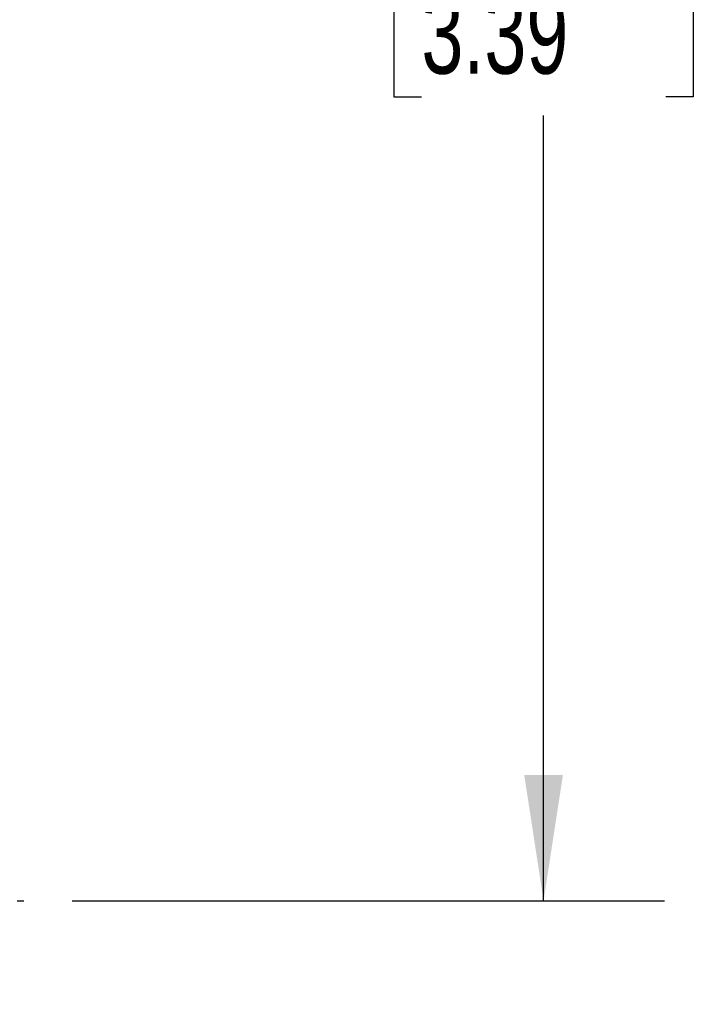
# Model space of a CAD drawing. Header units: millimetres. Extents: x 13 to 546, y 13 to 419.
# Tile 6 of 18: x 376 to 412, y 135 to 187. Entities that reach past the tile are written whole.
import ezdxf

# ---------------------------------------------------------------- set-up
doc = ezdxf.new("R2010")
doc.units = ezdxf.units.MM
doc.header["$LTSCALE"] = 2
doc.linetypes.add('CENTERX2', pattern=[20.32, 12.7, -2.54, 2.54, -2.54])
doc.layers.add('CENTER', color=40, linetype='CENTERX2')
doc.layers.add('DIMENSIONS', color=140, linetype='Continuous', lineweight=25)
doc.styles.add('SLDTEXTSTYLE0', font='TXT', dxfattribs={"width": 0.7})
doc.dimstyles.new('SLDDIMSTYLE0', dxfattribs={"dimtxt": 4.316016, "dimasz": 6.604, "dimexe": 0, "dimexo": 0.0625, "dimgap": 1.079004, "dimtad": 0, "dimtih": 1, "dimtoh": 1, "dimrnd": 1e-09, "dimzin": 4, "dimdsep": 46, "dimtxsty": 'SLDTEXTSTYLE0', "dimsah": 1, "dimcen": 0.09, "dimadec": 0, "dimazin": 1, "dimtfac": 1, "dimtofl": 0, "dimtmove": 0, "dimatfit": 3, "dimfxl": 0, "dimfrac": 2, "dimtolj": 1, "dimtzin": 12, "dimarcsym": 0})

# ---------------------------------------------------------------- blocks, each defined once
blk = doc.blocks.new('_D_9')
at = {"layer": 'DIMENSIONS'}
for p, q in [((379.203, 226.485), (410.303, 226.485)), ((403.953, 226.485), (403.953, 197.39)), ((397.54, 189.564), (396.091, 189.564)), ((396.091, 189.564), (396.091, 182.704)), ((410.366, 189.564), (411.815, 189.564)), ((411.815, 189.564), (411.815, 182.704)), ((396.091, 182.704), (397.54, 182.704)), ((411.815, 182.704), (410.366, 182.704)), ((403.953, 140.485), (403.953, 181.738)), ((379.203, 140.485), (410.303, 140.485))]:
    blk.add_line(p, q, dxfattribs=at)
for points in [[(403.953, 226.485), (402.937, 219.881), (404.969, 219.881)], [(403.953, 140.485), (404.969, 147.089), (402.937, 147.089)]]:
    blk.add_solid(points, dxfattribs=at)
at = {"layer": 'DIMENSIONS', "char_height": 4.2333, "attachment_point": 1, "style": 'SLDTEXTSTYLE0'}
for s, insert in [('86.0', (397.54, 195.987)), ('3.39', (397.54, 188.161))]:
    blk.add_mtext(s, dxfattribs=dict(at, insert=insert))
blk = doc.blocks.new('SW_CENTERMARKSYMBOL_3')
at = {"layer": 'CENTER', "color": 0}
for p, q in [((0, 5.08), (0, 5.44)), ((0, 0), (0, 2.54)), ((-5.08, 0), (-5.44, 0)), ((0, 0), (-2.54, 0)), ((0, 0), (0, -2.54)), ((0, 0), (2.54, 0)), ((5.08, 0), (5.44, 0)), ((0, -5.08), (0, -5.44))]:
    blk.add_line(p, q, dxfattribs=at)

msp = doc.modelspace()

# ---------------------------------------------------------------- block references
at = {"layer": 'CENTER'}
msp.add_blockref('SW_CENTERMARKSYMBOL_3', (371.223, 140.485), dxfattribs=at)

# ---------------------------------------------------------------- dimensions: what is measured, and where the dimension line sits
at = {"layer": 'DIMENSIONS'}
dim = msp.add_linear_dim(base=(403.953, 140.485), p1=(376.663, 226.485), p2=(376.663, 140.485), angle=90, dimstyle='SLDDIMSTYLE0', dxfattribs=at)
dim.commit()
dim.dimension.update_dxf_attribs({"geometry": '_D_9', "text_midpoint": (403.953, 189.564), "dimtype": 160})

doc.saveas('drawing.dxf')
